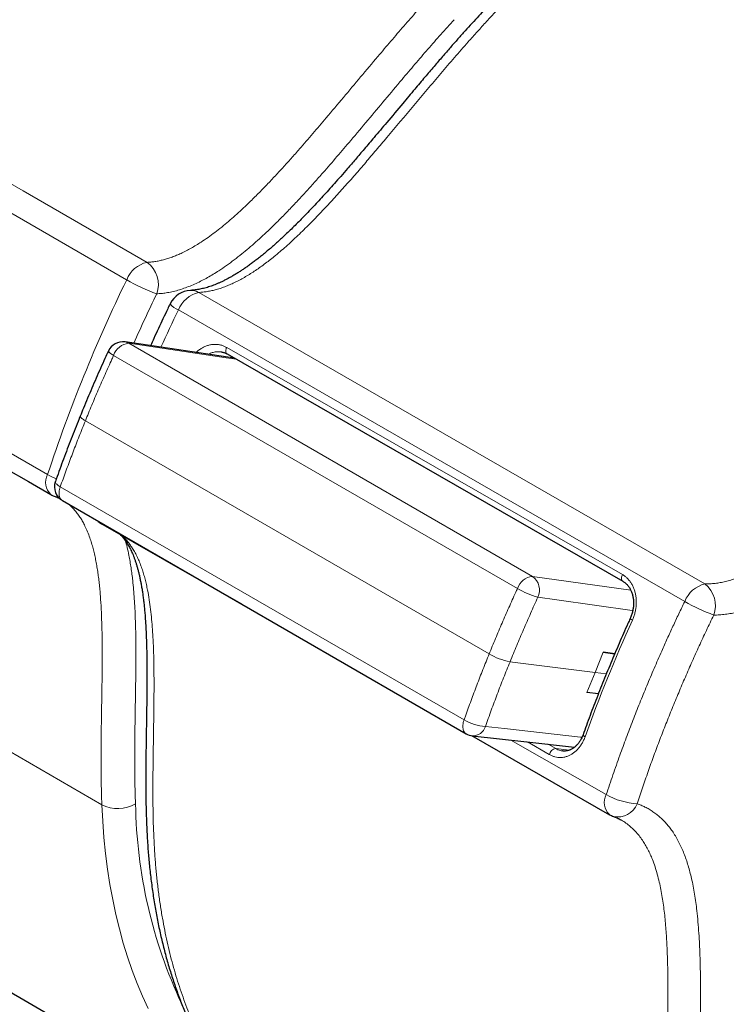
# Model space of a CAD drawing. Header units: millimetres. Extents: x 8 to 717, y 12 to 440.
# Tile 130 of 159: x 661 to 683, y 123 to 154. Entities that reach past the tile are written whole.
import ezdxf

# ---------------------------------------------------------------- set-up
doc = ezdxf.new("R2010")
doc.units = ezdxf.units.MM

msp = doc.modelspace()

# ---------------------------------------------------------------- linework, layer by layer
at = {"color": 7, "linetype": 'Continuous', "lineweight": 30}
for p, q in [((619.523, 147.449), (668.66, 119.083)), ((667.678, 143.693), (664.231, 144.206)), ((667.442, 143.828), (679.909, 136.671)), ((662.254, 139.208), (674.976, 131.864)), ((679.656, 134.382), (679.293, 134.433)), ((679.293, 134.433), (679.655, 134.381)), ((679.141, 133.12), (678.777, 133.162)), ((675.14, 131.806), (679.493, 129.315))]:
    msp.add_line(p, q, dxfattribs=at)
at = {"color": 252, "linetype": 'Continuous', "lineweight": 0}
for p, q in [((664.344, 144.165), (677.066, 136.821)), ((667.431, 144.035), (679.897, 136.879)), ((676.592, 136.44), (663.87, 143.784)), ((662.978, 141.722), (675.7, 134.378)), ((662.189, 139.646), (674.911, 132.302)), ((677.066, 136.821), (680.16, 136.389)), ((679.035, 133.798), (679.293, 134.433)), ((676.356, 134.134), (679.035, 133.798)), ((678.777, 133.162), (679.035, 133.798)), ((679.393, 133.751), (679.035, 133.798)), ((663.498, 129.629), (657.557, 133.059)), ((676.388, 131.664), (679.39, 129.946)), ((677.596, 131.21), (676.906, 131.606)), ((677.556, 131.533), (677.796, 131.396)), ((678.22, 131.345), (677.796, 131.396))]:
    msp.add_line(p, q, dxfattribs=at)
at = {"color": 252, "linetype": 'Continuous', "lineweight": 0, "flags": 128}
for points in [[(618.403, 173.568), (618.977, 173.237), (632.194, 165.607), (645.411, 157.977), (661.019, 148.966), (664.921, 146.714)], [(617.761, 173.019), (619.383, 172.083), (625.125, 168.768), (656.449, 150.685), (664.28, 146.164)], [(615.269, 166.884), (616.977, 165.899), (622.633, 162.633), (653.957, 144.55), (661.788, 140.03)], [(682.498, 136.582), (675.69, 140.503), (670.834, 143.299), (666.549, 145.767)], [(681.861, 136.03), (673.951, 140.586), (670.38, 142.642), (665.912, 145.215)], [(667.732, 143.662), (667.417, 143.708), (664.344, 144.165)], [(667.442, 143.828), (667.435, 143.833), (667.422, 143.845), (667.413, 143.861), (667.406, 143.881), (667.402, 143.903), (667.401, 143.927), (667.404, 143.953), (667.41, 143.98), (667.419, 144.008), (667.431, 144.035)], [(662.816, 141.871), (662.815, 141.866), (662.816, 141.855), (662.822, 141.843), (662.832, 141.829), (662.847, 141.814), (662.865, 141.798), (662.888, 141.78), (662.915, 141.761), (662.945, 141.742), (662.978, 141.722)], [(662.189, 139.646), (662.156, 139.666), (662.126, 139.686), (662.1, 139.706), (662.078, 139.724), (662.059, 139.742), (662.046, 139.759), (662.036, 139.775), (662.031, 139.79), (662.031, 139.803), (662.033, 139.808)], [(662.254, 139.208), (662.245, 139.214), (662.223, 139.231), (662.204, 139.252), (662.188, 139.276), (662.174, 139.303), (662.164, 139.333), (662.156, 139.366), (662.152, 139.401), (662.15, 139.439), (662.152, 139.478), (662.157, 139.519), (662.165, 139.561), (662.176, 139.603), (662.189, 139.646)], [(679.897, 136.879), (679.886, 136.851), (679.877, 136.824), (679.871, 136.796), (679.868, 136.77), (679.869, 136.746), (679.873, 136.724), (679.879, 136.705), (679.889, 136.689), (679.902, 136.676), (679.909, 136.671)], [(680.225, 135.744), (680.202, 135.747), (677.828, 136.079), (677.235, 136.162)], [(680.213, 135.442), (680.192, 135.454), (680.174, 135.466), (680.16, 135.476), (680.151, 135.485), (680.145, 135.492), (680.144, 135.497), (680.145, 135.497)], [(674.911, 132.302), (674.897, 132.259), (674.886, 132.217), (674.879, 132.175), (674.874, 132.134), (674.872, 132.095), (674.873, 132.057), (674.878, 132.022), (674.886, 131.989), (674.896, 131.959), (674.91, 131.931), (674.926, 131.907), (674.945, 131.887), (674.966, 131.87), (674.976, 131.864)], [(675.582, 132.093), (676.182, 132.026), (678.581, 131.758), (678.624, 131.753)], [(678.722, 131.769), (678.701, 131.782), (678.684, 131.795), (678.671, 131.806), (678.662, 131.817), (678.658, 131.827), (678.658, 131.834)], [(663.498, 129.629), (663.525, 129.109), (663.564, 128.598), (663.615, 128.094), (663.678, 127.6), (663.754, 127.114), (663.841, 126.638), (663.94, 126.172), (664.051, 125.715), (664.174, 125.269), (664.309, 124.834), (664.455, 124.41), (664.612, 123.996), (664.781, 123.595), (664.962, 123.205)]]:
    msp.add_lwpolyline(points, dxfattribs=at)
at = {"color": 7, "linetype": 'Continuous', "lineweight": 30, "flags": 128}
for points in [[(663.524, 138.453), (666.402, 136.806), (667.893, 135.953)], [(675.17, 131.8), (676.883, 131.609), (678.39, 131.44)]]:
    msp.add_lwpolyline(points, dxfattribs=at)
at = {"color": 252, "linetype": 'Continuous', "lineweight": 0}
for centre, radius, start, end in [((665.116, 145.839), 0.897, 102.5528, 158.7115), ((664.421, 146.015), 0.859, 340.1639, 54.4012), ((708.739, 124.531), 49.442, 154.0523, 161.7312), ((667.231, 151.274), 5.901, 239.9967, 250.1677), ((666.309, 145.364), 0.468, 59.2336, 92.0998), ((710.102, 123.943), 49.88, 154.1096, 156.0835), ((666.753, 144.888), 0.902, 103.0605, 158.7209), ((666.104, 145.744), 0.562, 216.327, 250.0257), ((663.976, 144.087), 0.32, 211.4189, 250.7553), ((664.4, 143.61), 0.558, 95.7623, 161.8156), ((664.183, 143.89), 0.319, 59.6573, 81.4606), ((662.251, 139.782), 0.525, 151.83, 227.0842), ((662.811, 141.835), 2.075, 240.4835, 248.9275), ((662.188, 139.807), 0.497, 251.6281, 262.7553), ((663.652, 138.674), 0.256, 218.8651, 239.9816), ((677.122, 136.266), 0.558, 95.7623, 161.8156), ((676.755, 136.391), 0.531, 334.5495, 54.1629), ((682.703, 135.703), 0.903, 103.077, 158.7471), ((681.953, 135.899), 0.875, 340.225, 51.4083), ((678.113, 139.074), 3.041, 239.9898, 253.2144), ((684.862, 141.252), 6.022, 240.1191, 249.7375), ((676.748, 136.196), 2.099, 240.0449, 259.2831), ((675.717, 133.708), 1.621, 240.1641, 265.2051), ((675.183, 132.217), 0.417, 268.1619, 342.6511), ((677.828, 131.162), 0.236, 97.7213, 168.2873), ((664.004, 130.618), 1.111, 242.9377, 299.9784), ((680.02, 129.905), 15.463, 180.9221, 205.0737), ((679.851, 129.698), 0.524, 151.6669, 226.8695), ((680.504, 131.932), 2.277, 240.6982, 266.4192), ((679.757, 129.891), 0.648, 257.4738, 339.0417)]:
    msp.add_arc(centre, radius, start, end, dxfattribs=at)
at = {"color": 7, "linetype": 'Continuous', "lineweight": 30}
for centre, radius, start, end in [((666.326, 145.083), 0.75, 92.5761, 154.1003), ((664.157, 143.711), 0.5, 81.542, 155.3341), ((662.504, 139.641), 0.5, 160.5107, 240.0027), ((662.269, 140.047), 0.75, 240.0027, 251.6057), ((663.897, 139.104), 0.75, 227.1052, 240.2218), ((675.226, 132.297), 0.5, 240.0027, 263.6196), ((679.865, 129.966), 0.75, 240.2218, 250.6053)]:
    msp.add_arc(centre, radius, start, end, dxfattribs=at)
at = {"color": 252, "linetype": 'Continuous', "lineweight": 0}
for centre, major_axis, ratio, start_param, end_param in [((682.719, 139.798), (15.067, 26.102), 0.577227, 1.694227, 1.737695), ((697.453, 131.341), (15.016, 26.131), 0.571816, 1.738627, 1.872698)]:
    msp.add_ellipse(centre, major_axis=major_axis, ratio=ratio, start_param=start_param, end_param=end_param, dxfattribs=at)
at = {"color": 7, "linetype": 'Continuous', "lineweight": 30}
for points, knots in [([(615.376, 166.251), (615.438, 166.216), (615.597, 166.124), (615.876, 165.963), (616.227, 165.76), (631.574, 156.898), (646.801, 148.109), (661.894, 139.397)], [0, 0, 0, 0, 0.004009, 0.010321, 0.017982, 0.026655, 1, 1, 1, 1]), ([(695.066, 161.544), (695.051, 161.552), (694.981, 161.59), (694.856, 161.655), (694.689, 161.738), (694.52, 161.817), (694.349, 161.893), (694.176, 161.965), (694.001, 162.034), (693.825, 162.1), (693.646, 162.162), (693.466, 162.22), (693.284, 162.275), (693.1, 162.327), (692.915, 162.374), (692.729, 162.418), (692.54, 162.459), (692.35, 162.496), (692.159, 162.529), (691.966, 162.559), (691.771, 162.585), (691.575, 162.608), (691.377, 162.626), (691.178, 162.642), (690.977, 162.653), (690.775, 162.661), (690.572, 162.665), (690.369, 162.666), (690.164, 162.663), (689.957, 162.656), (689.75, 162.645), (689.541, 162.631), (689.332, 162.614), (689.121, 162.592), (688.909, 162.567), (688.696, 162.538), (688.482, 162.506), (688.267, 162.469), (688.052, 162.43), (687.835, 162.386), (687.618, 162.339), (687.4, 162.288), (687.181, 162.234), (686.961, 162.176), (686.74, 162.114), (686.52, 162.049), (686.3, 161.98), (686.079, 161.908), (685.856, 161.832), (685.632, 161.752), (685.408, 161.669), (685.184, 161.582), (684.959, 161.492), (684.734, 161.398), (684.51, 161.301), (684.286, 161.201), (684.062, 161.098), (683.838, 160.992), (683.614, 160.882), (683.389, 160.768), (683.164, 160.651), (682.939, 160.53), (682.714, 160.407), (682.489, 160.28), (682.265, 160.15), (682.04, 160.017), (681.815, 159.88), (681.591, 159.74), (681.366, 159.597), (681.142, 159.45), (680.918, 159.301), (680.694, 159.148), (680.471, 158.993), (680.248, 158.834), (680.025, 158.672), (679.804, 158.508), (679.582, 158.34), (679.361, 158.17), (679.141, 157.996), (678.921, 157.82), (678.703, 157.642), (678.486, 157.461), (678.269, 157.277), (678.052, 157.089), (677.837, 156.9), (677.622, 156.708), (677.408, 156.513), (677.195, 156.316), (676.983, 156.116), (676.772, 155.913), (676.562, 155.708), (676.353, 155.5), (676.153, 155.299), (675.961, 155.102), (675.772, 154.905), (675.574, 154.696), (675.369, 154.475), (675.157, 154.244), (674.939, 154.002), (674.712, 153.748), (674.474, 153.478), (674.224, 153.19), (673.956, 152.878), (673.664, 152.536), (673.335, 152.146), (672.934, 151.669), (672.507, 151.161), (672.104, 150.682), (671.775, 150.294), (671.498, 149.968), (671.25, 149.681), (671.03, 149.429), (670.83, 149.202), (670.643, 148.992), (670.466, 148.797), (670.292, 148.608), (670.12, 148.424), (669.949, 148.245), (669.784, 148.076), (669.625, 147.916), (669.47, 147.764), (669.326, 147.625), (669.192, 147.499), (669.065, 147.382), (668.937, 147.267), (668.808, 147.154), (668.681, 147.046), (668.558, 146.944), (668.438, 146.849), (668.322, 146.759), (668.209, 146.674), (668.1, 146.595), (667.997, 146.524), (667.899, 146.458), (667.802, 146.396), (667.703, 146.335), (667.604, 146.276), (667.507, 146.222), (667.412, 146.172), (667.32, 146.125), (667.23, 146.083), (667.142, 146.044), (667.058, 146.009), (666.977, 145.978), (666.898, 145.951), (666.82, 145.926), (666.742, 145.904), (666.665, 145.885), (666.59, 145.868), (666.515, 145.855), (666.442, 145.844), (666.369, 145.837), (666.319, 145.833), (666.294, 145.832), (666.292, 145.832)], [0, 0, 0, 0, 0.001911, 0.008907, 0.015903, 0.022901, 0.029901, 0.036904, 0.043912, 0.050924, 0.05797, 0.065009, 0.072046, 0.079083, 0.086122, 0.093163, 0.100211, 0.107266, 0.11433, 0.121406, 0.128495, 0.135603, 0.142669, 0.149791, 0.156927, 0.164064, 0.171183, 0.178271, 0.185391, 0.192525, 0.199662, 0.206805, 0.213955, 0.221114, 0.228292, 0.235462, 0.242634, 0.249809, 0.256987, 0.264171, 0.271361, 0.27856, 0.285768, 0.292988, 0.30022, 0.307468, 0.314577, 0.321792, 0.329028, 0.336279, 0.343539, 0.350803, 0.358062, 0.36531, 0.372543, 0.379753, 0.386935, 0.394082, 0.401322, 0.408552, 0.415777, 0.422998, 0.430216, 0.437434, 0.444653, 0.451874, 0.459098, 0.466328, 0.473564, 0.480808, 0.488045, 0.495281, 0.502517, 0.509755, 0.516996, 0.524244, 0.531442, 0.538687, 0.545933, 0.553162, 0.560358, 0.567509, 0.574751, 0.581966, 0.589174, 0.596377, 0.603576, 0.610774, 0.617971, 0.625169, 0.63237, 0.639575, 0.646786, 0.653042, 0.659598, 0.666623, 0.673861, 0.681348, 0.689125, 0.697243, 0.70577, 0.714801, 0.724474, 0.73501, 0.746798, 0.760669, 0.779209, 0.793828, 0.805103, 0.815391, 0.824258, 0.832107, 0.839291, 0.845973, 0.852262, 0.858231, 0.864539, 0.870543, 0.876288, 0.881814, 0.887153, 0.892331, 0.896719, 0.900918, 0.905335, 0.909759, 0.914041, 0.918187, 0.922205, 0.9261, 0.92988, 0.93355, 0.937116, 0.940223, 0.943484, 0.946902, 0.950273, 0.953595, 0.956863, 0.960074, 0.963228, 0.966323, 0.969358, 0.972334, 0.975251, 0.978125, 0.98119, 0.98421, 0.987246, 0.990304, 0.993395, 0.996529, 0.999747, 1, 1, 1, 1]), ([(665.651, 145.411), (665.625, 145.356), (665.549, 145.199), (665.424, 144.939), (665.279, 144.629), (665.148, 144.345), (665.066, 144.164), (665.032, 144.086)], [0, 0, 0, 0, 0.123488, 0.357552, 0.591621, 0.825697, 1, 1, 1, 1]), ([(663.703, 143.92), (663.667, 143.842), (663.584, 143.66), (663.456, 143.374), (663.318, 143.062), (663.182, 142.749), (663.049, 142.435), (662.927, 142.142), (662.85, 141.954), (662.817, 141.871)], [0, 0, 0, 0, 0.114546, 0.267288, 0.420062, 0.572862, 0.725679, 0.878508, 1, 1, 1, 1]), ([(667.255, 143.892), (667.257, 143.892), (667.275, 143.89), (667.308, 143.883), (667.351, 143.87), (667.393, 143.854), (667.423, 143.839), (667.439, 143.83), (667.442, 143.828)], [0, 0, 0, 0, 0.043533, 0.270193, 0.497096, 0.724475, 0.951794, 1, 1, 1, 1]), ([(662.817, 141.871), (662.804, 141.841), (662.749, 141.705), (662.653, 141.465), (662.53, 141.15), (662.409, 140.835), (662.29, 140.519), (662.174, 140.204), (662.088, 139.967), (662.042, 139.835), (662.033, 139.808)], [0, 0, 0, 0, 0.044374, 0.197177, 0.350001, 0.50284, 0.655686, 0.808531, 0.961367, 1, 1, 1, 1]), ([(662.032, 139.335), (662.044, 139.331), (662.076, 139.32), (662.116, 139.304), (662.142, 139.292), (662.15, 139.288)], [0, 0, 0, 0, 0.299316, 0.784768, 1, 1, 1, 1]), ([(664.078, 138.136), (664.086, 138.127), (664.11, 138.105), (664.148, 138.063), (664.191, 138.012), (664.232, 137.957), (664.272, 137.9), (664.311, 137.839), (664.347, 137.778), (664.381, 137.715), (664.413, 137.65), (664.447, 137.578), (664.481, 137.499), (664.514, 137.416), (664.545, 137.329), (664.576, 137.237), (664.605, 137.141), (664.633, 137.04), (664.66, 136.934), (664.686, 136.822), (664.711, 136.705), (664.735, 136.581), (664.758, 136.45), (664.78, 136.311), (664.8, 136.167), (664.818, 136.015), (664.835, 135.857), (664.851, 135.691), (664.865, 135.516), (664.877, 135.331), (664.888, 135.135), (664.898, 134.926), (664.905, 134.706), (664.911, 134.472), (664.915, 134.222), (664.918, 133.95), (664.918, 133.653), (664.917, 133.327), (664.913, 132.965), (664.908, 132.552), (664.899, 132.047), (664.891, 131.522), (664.885, 131.015), (664.882, 130.595), (664.882, 130.218), (664.885, 129.88), (664.89, 129.567), (664.898, 129.275), (664.908, 128.989), (664.921, 128.709), (664.937, 128.433), (664.955, 128.179), (664.975, 127.939), (664.997, 127.705), (665.023, 127.465), (665.052, 127.223), (665.084, 126.984), (665.119, 126.746), (665.156, 126.51), (665.197, 126.276), (665.24, 126.045), (665.286, 125.815), (665.335, 125.588), (665.387, 125.362), (665.442, 125.138), (665.499, 124.917), (665.56, 124.698), (665.623, 124.481), (665.689, 124.267), (665.758, 124.056), (665.829, 123.847), (665.903, 123.641), (665.98, 123.437), (666.06, 123.236), (666.143, 123.037), (666.228, 122.841), (666.316, 122.647), (666.407, 122.456), (666.5, 122.269), (666.595, 122.084), (666.694, 121.902), (666.795, 121.723), (666.898, 121.547), (667.004, 121.375), (667.112, 121.206), (667.223, 121.039), (667.337, 120.875), (667.453, 120.714), (667.571, 120.556), (667.692, 120.401), (667.816, 120.249), (667.941, 120.1), (668.07, 119.955), (668.2, 119.813), (668.332, 119.674), (668.467, 119.538), (668.604, 119.406), (668.743, 119.277), (668.885, 119.151), (669.029, 119.029), (669.175, 118.909), (669.323, 118.793), (669.473, 118.681), (669.625, 118.572), (669.779, 118.466), (669.928, 118.368), (670.028, 118.306), (670.074, 118.278)], [0, 0, 0, 0, 0.0028494, 0.0078538, 0.0127772, 0.0176422, 0.022469, 0.0272757, 0.0320777, 0.0361649, 0.0404119, 0.0452917, 0.0501989, 0.055152, 0.0601675, 0.0652615, 0.07045, 0.0757488, 0.0811745, 0.0867446, 0.0924754, 0.0983032, 0.1045278, 0.1109093, 0.1174695, 0.1242284, 0.1312095, 0.1384401, 0.1459532, 0.1537933, 0.1620542, 0.1707653, 0.1798739, 0.1894593, 0.1996259, 0.21052, 0.2224992, 0.2355889, 0.2498886, 0.2659518, 0.2849122, 0.3100499, 0.3284769, 0.3454008, 0.3601512, 0.373593, 0.3860753, 0.3978218, 0.4089822, 0.4208364, 0.4321392, 0.4429725, 0.4522744, 0.4620511, 0.4723494, 0.482639, 0.4929222, 0.5032009, 0.5134772, 0.5237529, 0.5340298, 0.5443093, 0.5545934, 0.564884, 0.5751836, 0.5855135, 0.5958222, 0.6061168, 0.6163994, 0.6266721, 0.636937, 0.647196, 0.6574512, 0.6677048, 0.6779587, 0.6882145, 0.6984776, 0.7087572, 0.718934, 0.7291435, 0.7393659, 0.7495774, 0.7597544, 0.769832, 0.7799847, 0.7901255, 0.8002568, 0.810381, 0.8205004, 0.8306139, 0.8407451, 0.8508537, 0.8609426, 0.8710142, 0.8810713, 0.8911167, 0.9011534, 0.911184, 0.9212118, 0.9312395, 0.9412701, 0.9513204, 0.9612615, 0.9712383, 0.9812431, 0.991268, 1, 1, 1, 1]), ([(679.909, 136.671), (679.918, 136.665), (679.941, 136.652), (679.976, 136.627), (680.011, 136.597), (680.045, 136.563), (680.075, 136.527), (680.104, 136.488), (680.131, 136.446), (680.155, 136.402), (680.177, 136.355), (680.196, 136.305), (680.212, 136.255), (680.225, 136.202), (680.236, 136.149), (680.243, 136.094), (680.248, 136.039), (680.249, 135.981), (680.248, 135.923), (680.244, 135.865), (680.236, 135.807), (680.226, 135.749), (680.213, 135.691), (680.197, 135.635), (680.178, 135.579), (680.161, 135.533), (680.149, 135.507), (680.144, 135.497)], [0, 0, 0, 0, 0.032433, 0.075877, 0.118913, 0.161398, 0.203248, 0.244405, 0.285796, 0.327334, 0.368896, 0.410295, 0.451369, 0.49197, 0.53232, 0.57186, 0.612415, 0.653124, 0.693944, 0.734823, 0.775698, 0.816516, 0.857243, 0.897785, 0.938327, 0.978856, 1, 1, 1, 1]), ([(680.145, 135.497), (680.12, 135.443), (680.048, 135.284), (679.932, 135.022), (679.796, 134.71), (679.662, 134.397), (679.53, 134.084), (679.401, 133.771), (679.274, 133.457), (679.15, 133.143), (679.028, 132.829), (678.908, 132.515), (678.793, 132.206), (678.71, 131.979), (678.666, 131.857), (678.658, 131.834)], [0, 0, 0, 0, 0.045051, 0.130599, 0.216147, 0.301696, 0.387245, 0.472796, 0.558347, 0.643899, 0.729453, 0.815007, 0.900562, 0.981616, 1, 1, 1, 1]), ([(678.658, 131.835), (678.655, 131.826), (678.645, 131.8), (678.627, 131.758), (678.604, 131.709), (678.578, 131.662), (678.551, 131.618), (678.522, 131.577), (678.491, 131.538), (678.457, 131.501), (678.423, 131.468), (678.387, 131.437), (678.35, 131.41), (678.313, 131.387), (678.276, 131.367), (678.237, 131.35), (678.197, 131.337), (678.156, 131.327), (678.115, 131.321), (678.073, 131.319), (678.039, 131.319), (678.019, 131.322), (678.014, 131.323)], [0, 0, 0, 0, 0.024319, 0.075837, 0.127224, 0.178423, 0.229295, 0.279334, 0.331092, 0.383294, 0.435758, 0.488296, 0.540709, 0.592859, 0.644746, 0.697309, 0.751853, 0.8073, 0.863561, 0.920451, 0.977702, 1, 1, 1, 1]), ([(679.616, 129.259), (679.633, 129.253), (679.673, 129.238), (679.734, 129.212), (679.796, 129.183), (679.835, 129.161), (679.853, 129.151)], [0, 0, 0, 0, 0.200539, 0.477905, 0.759258, 1, 1, 1, 1])]:
    msp.add_open_spline(points, degree=3, knots=knots, dxfattribs=at)
at = {"color": 252, "linetype": 'Continuous', "lineweight": 0}
for points, knots in [([(666.549, 145.767), (666.594, 145.769), (666.684, 145.775), (666.823, 145.794), (666.965, 145.821), (667.11, 145.858), (667.259, 145.904), (667.41, 145.959), (667.563, 146.022), (667.717, 146.094), (667.872, 146.175), (668.028, 146.263), (668.184, 146.358), (668.341, 146.46), (668.498, 146.57), (668.656, 146.685), (668.813, 146.806), (668.981, 146.941), (669.159, 147.092), (669.348, 147.257), (669.536, 147.429), (669.723, 147.605), (669.908, 147.785), (670.092, 147.969), (670.273, 148.155), (670.508, 148.401), (670.797, 148.712), (671.137, 149.089), (671.475, 149.472), (671.81, 149.86), (672.144, 150.252), (672.65, 150.85), (673.184, 151.489), (673.751, 152.163), (674.177, 152.665), (674.606, 153.164), (674.99, 153.603), (675.328, 153.983), (675.621, 154.305), (675.915, 154.622), (676.212, 154.934), (676.511, 155.242), (676.812, 155.544), (677.115, 155.841), (677.421, 156.134), (677.732, 156.424), (678.049, 156.712), (678.371, 156.998), (678.695, 157.278), (679.021, 157.552), (679.349, 157.82), (679.688, 158.089), (680.038, 158.36), (680.4, 158.63), (680.764, 158.892), (681.128, 159.146), (681.492, 159.392), (681.858, 159.629), (682.223, 159.858), (682.589, 160.079), (682.955, 160.29), (683.321, 160.493), (683.687, 160.687), (684.061, 160.876), (684.443, 161.06), (684.833, 161.238), (685.223, 161.405), (685.602, 161.558), (685.971, 161.697), (686.33, 161.824), (686.688, 161.941), (687.045, 162.049), (687.399, 162.148), (687.751, 162.236), (688.101, 162.315), (688.449, 162.385), (688.794, 162.445), (689.137, 162.495), (689.477, 162.535), (689.823, 162.566), (690.173, 162.588), (690.527, 162.598), (690.878, 162.598), (691.217, 162.586), (691.545, 162.564), (691.861, 162.533), (692.173, 162.493), (692.481, 162.442), (692.784, 162.382), (693.084, 162.312), (693.379, 162.232), (693.67, 162.143), (693.956, 162.044), (694.237, 161.936), (694.513, 161.818), (694.791, 161.688), (695.053, 161.553), (695.223, 161.456), (695.3, 161.412)], [0, 0, 0, 0, 0.004765, 0.00953, 0.014334, 0.019138, 0.024065, 0.028992, 0.033959, 0.038926, 0.043921, 0.048916, 0.053942, 0.058968, 0.064075, 0.069182, 0.074309, 0.079437, 0.085704, 0.091971, 0.098258, 0.104545, 0.110862, 0.117181, 0.123402, 0.129624, 0.141673, 0.153724, 0.165775, 0.177854, 0.189935, 0.202015, 0.232943, 0.248408, 0.263872, 0.279338, 0.294804, 0.305127, 0.315451, 0.325774, 0.336089, 0.346404, 0.356718, 0.367063, 0.377409, 0.387754, 0.398484, 0.409215, 0.419944, 0.430709, 0.441474, 0.452238, 0.463998, 0.475758, 0.487538, 0.499318, 0.511078, 0.522838, 0.534618, 0.546398, 0.558158, 0.569918, 0.581698, 0.593478, 0.606085, 0.618693, 0.631325, 0.643958, 0.655718, 0.667478, 0.679258, 0.691038, 0.702798, 0.714558, 0.726338, 0.738118, 0.749878, 0.761638, 0.773418, 0.785198, 0.797806, 0.810415, 0.823048, 0.835681, 0.84744, 0.8592, 0.87098, 0.88276, 0.894519, 0.906279, 0.918059, 0.929839, 0.941598, 0.953358, 0.965138, 0.976918, 0.989526, 1, 1, 1, 1]), ([(664.921, 146.714), (664.962, 146.716), (665.045, 146.721), (665.172, 146.738), (665.303, 146.762), (665.437, 146.794), (665.574, 146.833), (665.712, 146.88), (665.852, 146.935), (665.999, 146.999), (666.152, 147.074), (666.31, 147.16), (666.47, 147.253), (666.648, 147.365), (666.845, 147.499), (667.06, 147.657), (667.274, 147.826), (667.487, 148.002), (667.699, 148.187), (667.909, 148.379), (668.14, 148.598), (668.392, 148.846), (668.664, 149.123), (668.932, 149.407), (669.199, 149.696), (669.463, 149.989), (669.779, 150.347), (670.147, 150.771), (670.608, 151.312), (671.108, 151.907), (671.65, 152.553), (672.147, 153.145), (672.601, 153.68), (673.012, 154.158), (673.425, 154.631), (673.704, 154.94), (673.843, 155.095)], [0, 0, 0, 0, 0.014042, 0.028107, 0.042574, 0.057048, 0.071516, 0.086219, 0.100929, 0.115632, 0.132103, 0.148587, 0.165075, 0.181548, 0.204033, 0.22653, 0.249019, 0.27167, 0.294333, 0.317001, 0.339658, 0.369816, 0.399982, 0.430144, 0.460282, 0.490423, 0.520563, 0.569365, 0.618169, 0.681796, 0.745424, 0.809052, 0.856789, 0.904531, 0.952268, 1, 1, 1, 1]), ([(665.229, 145.723), (665.277, 145.726), (665.373, 145.732), (665.531, 145.753), (665.704, 145.785), (665.893, 145.833), (666.084, 145.894), (666.277, 145.966), (666.465, 146.048), (666.649, 146.137), (666.827, 146.233), (667.006, 146.337), (667.205, 146.463), (667.426, 146.613), (667.668, 146.79), (667.902, 146.974), (668.13, 147.163), (668.351, 147.355), (668.57, 147.554), (668.812, 147.782), (669.074, 148.039), (669.358, 148.328), (669.639, 148.623), (669.917, 148.924), (670.192, 149.229), (670.522, 149.602), (670.905, 150.043), (671.376, 150.596), (671.88, 151.194), (672.417, 151.836), (672.91, 152.423), (673.361, 152.954), (673.768, 153.428), (674.178, 153.897), (674.455, 154.205), (674.593, 154.358)], [0, 0, 0, 0, 0.01556, 0.031121, 0.050453, 0.069822, 0.089205, 0.108577, 0.127912, 0.145556, 0.163216, 0.180877, 0.198525, 0.222609, 0.246707, 0.270795, 0.293346, 0.315908, 0.338474, 0.361029, 0.391059, 0.421095, 0.451128, 0.481138, 0.511151, 0.541162, 0.589706, 0.638251, 0.698532, 0.758813, 0.819095, 0.864321, 0.909552, 0.954779, 1, 1, 1, 1]), ([(711.272, 151.962), (711.244, 151.979), (711.131, 152.046), (710.927, 152.155), (710.662, 152.287), (710.391, 152.41), (710.115, 152.523), (709.834, 152.627), (709.549, 152.721), (709.259, 152.806), (709.06, 152.857), (708.861, 152.905), (708.66, 152.949), (708.359, 153.004), (708.054, 153.051), (707.737, 153.088), (707.408, 153.116), (707.066, 153.134), (706.72, 153.14), (706.379, 153.136), (706.041, 153.121), (705.709, 153.097), (705.373, 153.063), (705.035, 153.019), (704.694, 152.966), (704.35, 152.903), (704.004, 152.831), (703.769, 152.776), (703.534, 152.717), (703.299, 152.655), (702.949, 152.555), (702.598, 152.445), (702.235, 152.323), (701.862, 152.188), (701.478, 152.038), (701.092, 151.878), (700.714, 151.711), (700.344, 151.538), (699.982, 151.36), (699.62, 151.174), (699.256, 150.978), (698.892, 150.773), (698.526, 150.558), (698.161, 150.335), (697.797, 150.104), (697.436, 149.866), (697.077, 149.621), (696.719, 149.367), (696.352, 149.099), (695.977, 148.815), (695.593, 148.515), (695.212, 148.207), (694.856, 147.909), (694.524, 147.624), (694.18, 147.319), (693.799, 146.973), (693.384, 146.583), (692.972, 146.182), (692.567, 145.775), (692.169, 145.361), (691.778, 144.942), (691.39, 144.515), (690.959, 144.029), (690.484, 143.483), (689.965, 142.876), (689.448, 142.267), (688.931, 141.656), (688.403, 141.038), (687.942, 140.508), (687.548, 140.065), (687.232, 139.717), (686.913, 139.375), (686.59, 139.04), (686.302, 138.753), (686.054, 138.514), (685.846, 138.321), (685.636, 138.133), (685.425, 137.952), (685.21, 137.776), (684.991, 137.607), (684.769, 137.445), (684.545, 137.293), (684.34, 137.166), (684.154, 137.06), (683.989, 136.973), (683.823, 136.894), (683.656, 136.822), (683.487, 136.759), (683.317, 136.704), (683.149, 136.659), (682.982, 136.624), (682.818, 136.599), (682.656, 136.585), (682.551, 136.583), (682.498, 136.582)], [0, 0, 0, 0, 0.0039254, 0.0156827, 0.0274424, 0.0392022, 0.0509595, 0.0627166, 0.0744763, 0.086236, 0.0979931, 0.0983202, 0.1099957, 0.1216736, 0.1333516, 0.1450271, 0.1576335, 0.1702429, 0.1828524, 0.1954588, 0.2072178, 0.2189793, 0.2307408, 0.2424997, 0.2542587, 0.2660202, 0.2777817, 0.2895407, 0.2898679, 0.3015451, 0.3132247, 0.3249044, 0.3365816, 0.3491899, 0.3618014, 0.3744129, 0.3870212, 0.3987803, 0.410542, 0.4223036, 0.4340628, 0.4459035, 0.4577469, 0.4695902, 0.4814309, 0.4931085, 0.5047886, 0.5164686, 0.5281462, 0.5407543, 0.5533655, 0.5659767, 0.5785848, 0.5888536, 0.5991224, 0.6132202, 0.6273224, 0.6414246, 0.6555224, 0.6693073, 0.6830957, 0.6968855, 0.7106724, 0.7295323, 0.7483931, 0.7672562, 0.7861202, 0.8049827, 0.8247604, 0.8359165, 0.8470767, 0.8582358, 0.8693911, 0.8805431, 0.8875616, 0.8944554, 0.9013518, 0.9082472, 0.9151397, 0.9221532, 0.9291725, 0.9361898, 0.9432004, 0.9482795, 0.9533625, 0.9584447, 0.9635227, 0.9687557, 0.9739946, 0.9792329, 0.9844652, 0.9896424, 0.9948226, 1, 1, 1, 1]), ([(680.362, 129.66), (680.404, 129.644), (680.488, 129.613), (680.614, 129.555), (680.739, 129.488), (680.862, 129.41), (680.98, 129.324), (681.094, 129.228), (681.203, 129.124), (681.306, 129.01), (681.404, 128.889), (681.499, 128.755), (681.592, 128.606), (681.682, 128.442), (681.764, 128.271), (681.839, 128.092), (681.908, 127.905), (681.97, 127.711), (682.026, 127.512), (682.079, 127.296), (682.128, 127.061), (682.173, 126.809), (682.212, 126.552), (682.248, 126.262), (682.281, 125.939), (682.308, 125.583), (682.332, 125.158), (682.349, 124.663), (682.358, 124.137), (682.36, 123.649), (682.358, 123.05), (682.35, 122.3), (682.343, 121.501), (682.342, 120.807), (682.348, 120.216), (682.362, 119.679), (682.383, 119.197), (682.411, 118.754), (682.451, 118.305), (682.502, 117.849), (682.563, 117.401), (682.635, 116.961), (682.713, 116.553), (682.794, 116.176), (682.877, 115.829), (682.968, 115.488), (683.067, 115.149), (683.174, 114.812), (683.29, 114.479), (683.413, 114.153), (683.545, 113.831), (683.687, 113.512), (683.844, 113.186), (684.015, 112.858), (684.202, 112.528), (684.399, 112.208), (684.604, 111.9), (684.807, 111.62), (685.006, 111.366), (685.198, 111.135), (685.396, 110.913), (685.602, 110.696), (685.818, 110.486), (686.042, 110.282), (686.272, 110.087), (686.511, 109.899), (686.759, 109.719), (687.026, 109.54), (687.311, 109.366), (687.613, 109.199), (687.922, 109.044), (688.239, 108.903), (688.544, 108.781), (688.837, 108.678), (689.117, 108.591), (689.4, 108.512), (689.692, 108.442), (689.991, 108.381), (690.298, 108.33), (690.609, 108.288), (690.928, 108.256), (691.255, 108.235), (691.602, 108.223), (691.968, 108.224), (692.351, 108.238), (692.739, 108.265), (693.131, 108.306), (693.504, 108.358), (693.859, 108.418), (694.194, 108.483), (694.531, 108.557), (694.874, 108.642), (695.223, 108.738), (695.579, 108.844), (695.936, 108.961), (696.299, 109.089), (696.668, 109.228), (697.057, 109.385), (697.462, 109.56), (697.883, 109.754), (698.305, 109.961), (698.727, 110.18), (699.126, 110.398), (699.502, 110.614), (699.855, 110.825), (700.207, 111.044), (700.564, 111.274), (700.924, 111.515), (701.287, 111.768), (701.65, 112.029), (702.015, 112.301), (702.384, 112.586), (702.771, 112.894), (703.171, 113.224), (703.583, 113.578), (703.993, 113.941), (704.4, 114.315), (704.782, 114.677), (705.138, 115.026), (705.47, 115.359), (705.798, 115.699), (706.129, 116.049), (706.46, 116.41), (706.791, 116.782), (707.12, 117.16), (707.448, 117.548), (707.777, 117.947), (708.116, 118.371), (708.462, 118.816), (708.814, 119.282), (709.16, 119.755), (709.5, 120.233), (709.815, 120.692), (710.107, 121.128), (710.377, 121.542), (710.642, 121.959), (710.924, 122.415), (711.222, 122.912), (711.534, 123.449), (711.838, 123.991), (712.133, 124.537), (712.415, 125.077), (712.684, 125.611), (712.941, 126.139), (713.189, 126.668), (713.429, 127.2), (713.649, 127.705), (713.848, 128.181), (714.029, 128.629), (714.204, 129.078), (714.386, 129.566), (714.575, 130.092), (714.767, 130.656), (714.949, 131.22), (715.121, 131.784), (715.278, 132.334), (715.423, 132.871), (715.555, 133.395), (715.678, 133.918), (715.792, 134.438), (715.896, 134.956), (715.992, 135.476), (716.079, 135.999), (716.157, 136.523), (716.224, 137.044), (716.281, 137.56), (716.324, 138.044), (716.357, 138.496), (716.381, 138.916), (716.397, 139.333), (716.406, 139.751), (716.407, 140.169), (716.401, 140.587), (716.387, 141), (716.365, 141.414), (716.334, 141.826), (716.293, 142.255), (716.241, 142.692), (716.176, 143.138), (716.101, 143.576), (716.016, 144.006), (715.926, 144.403), (715.833, 144.77), (715.739, 145.108), (715.637, 145.44), (715.528, 145.769), (715.409, 146.095), (715.282, 146.418), (715.148, 146.733), (715.005, 147.044), (714.852, 147.35), (714.684, 147.664), (714.501, 147.979), (714.301, 148.295), (714.093, 148.6), (713.875, 148.894), (713.662, 149.16), (713.453, 149.401), (713.252, 149.619), (713.044, 149.828), (712.828, 150.032), (712.604, 150.229), (712.37, 150.419), (712.131, 150.6), (711.883, 150.773), (711.626, 150.939), (711.35, 151.103), (711.057, 151.26), (710.746, 151.411), (710.428, 151.548), (710.103, 151.673), (709.789, 151.778), (709.489, 151.866), (709.202, 151.939), (708.912, 152.003), (708.614, 152.059), (708.308, 152.105), (707.995, 152.141), (707.678, 152.168), (707.353, 152.184), (707.021, 152.191), (706.668, 152.186), (706.297, 152.169), (705.908, 152.137), (705.515, 152.092), (705.119, 152.033), (704.741, 151.965), (704.383, 151.89), (704.044, 151.811), (703.704, 151.722), (703.358, 151.623), (703.006, 151.513), (702.648, 151.392), (702.289, 151.261), (701.924, 151.118), (701.554, 150.964), (701.163, 150.792), (700.757, 150.601), (700.335, 150.391), (699.912, 150.168), (699.489, 149.933), (699.089, 149.7), (698.713, 149.47), (698.361, 149.247), (698.009, 149.015), (697.654, 148.773), (697.295, 148.519), (696.933, 148.254), (696.572, 147.98), (696.208, 147.695), (695.841, 147.398), (695.462, 147.081), (695.074, 146.746), (694.678, 146.392), (694.285, 146.029), (693.895, 145.657), (693.509, 145.275), (693.12, 144.88), (692.73, 144.47), (692.339, 144.045), (691.951, 143.613), (691.581, 143.193), (691.228, 142.785), (690.83, 142.321), (690.373, 141.783), (689.855, 141.172), (689.381, 140.615), (688.95, 140.114), (688.561, 139.669), (688.2, 139.266), (687.869, 138.904), (687.568, 138.583), (687.263, 138.267), (686.975, 137.98), (686.704, 137.72), (686.452, 137.486), (686.196, 137.26), (685.954, 137.055), (685.724, 136.872), (685.509, 136.708), (685.292, 136.552), (685.074, 136.406), (684.865, 136.275), (684.666, 136.161), (684.478, 136.06), (684.289, 135.969), (684.098, 135.886), (683.906, 135.812), (683.713, 135.748), (683.521, 135.695), (683.331, 135.654), (683.143, 135.625), (682.958, 135.606), (682.837, 135.604), (682.776, 135.602)], [0, 0, 0, 0, 0.001403, 0.002807, 0.004348, 0.00589, 0.007432, 0.008973, 0.01056, 0.012148, 0.013736, 0.015322, 0.017149, 0.018977, 0.020805, 0.022631, 0.024498, 0.026366, 0.028234, 0.0301, 0.032328, 0.034555, 0.036784, 0.039011, 0.041978, 0.044945, 0.047912, 0.052481, 0.05705, 0.060657, 0.064265, 0.07148, 0.078694, 0.083506, 0.088318, 0.09313, 0.096745, 0.10036, 0.104318, 0.108276, 0.112236, 0.116195, 0.120152, 0.123451, 0.126751, 0.130051, 0.13335, 0.136768, 0.140187, 0.143606, 0.147025, 0.150567, 0.154109, 0.158065, 0.162024, 0.165983, 0.169942, 0.173898, 0.177197, 0.180497, 0.183796, 0.187095, 0.190513, 0.193931, 0.19735, 0.200768, 0.204309, 0.20785, 0.211808, 0.215767, 0.219728, 0.223688, 0.227646, 0.230945, 0.234246, 0.237547, 0.240847, 0.244265, 0.247685, 0.251105, 0.254523, 0.258066, 0.261608, 0.265567, 0.269527, 0.273488, 0.277449, 0.281408, 0.284708, 0.288009, 0.291311, 0.294611, 0.298031, 0.301451, 0.304871, 0.308291, 0.311833, 0.315376, 0.319333, 0.323292, 0.327251, 0.33121, 0.335167, 0.338466, 0.341766, 0.345066, 0.348365, 0.351783, 0.355202, 0.35862, 0.362038, 0.365579, 0.36912, 0.373089, 0.37706, 0.381032, 0.385002, 0.388971, 0.39228, 0.39559, 0.3989, 0.402209, 0.405638, 0.409068, 0.412498, 0.415927, 0.419481, 0.423034, 0.426952, 0.430872, 0.434792, 0.438711, 0.442629, 0.445905, 0.449181, 0.452457, 0.455733, 0.459842, 0.463953, 0.468065, 0.472176, 0.476285, 0.480183, 0.484082, 0.487982, 0.491882, 0.49578, 0.499039, 0.502298, 0.505558, 0.508817, 0.512906, 0.516997, 0.52109, 0.525181, 0.52927, 0.533102, 0.536935, 0.540769, 0.544604, 0.548437, 0.552268, 0.556221, 0.560175, 0.56413, 0.568085, 0.572037, 0.575342, 0.578648, 0.581954, 0.585259, 0.588677, 0.592096, 0.595515, 0.598933, 0.602475, 0.606017, 0.609976, 0.613937, 0.617898, 0.621859, 0.625818, 0.629119, 0.63242, 0.635722, 0.639023, 0.642442, 0.645863, 0.649283, 0.652703, 0.656246, 0.65979, 0.663747, 0.667706, 0.671666, 0.675625, 0.679582, 0.682882, 0.686182, 0.689482, 0.692782, 0.6962, 0.699619, 0.703038, 0.706456, 0.709997, 0.713539, 0.717491, 0.721445, 0.725399, 0.729353, 0.733305, 0.73661, 0.739915, 0.743221, 0.746525, 0.749943, 0.753361, 0.75678, 0.760197, 0.763739, 0.76728, 0.771237, 0.775196, 0.779156, 0.783115, 0.787072, 0.790371, 0.793672, 0.796972, 0.800271, 0.803689, 0.807108, 0.810527, 0.813945, 0.817487, 0.821029, 0.824986, 0.828945, 0.832905, 0.836864, 0.840821, 0.844121, 0.847421, 0.850721, 0.854021, 0.857439, 0.860858, 0.864277, 0.867695, 0.871236, 0.874778, 0.878614, 0.882452, 0.886292, 0.890131, 0.893969, 0.897805, 0.901806, 0.905807, 0.909809, 0.91381, 0.917345, 0.920879, 0.926333, 0.931786, 0.93724, 0.941276, 0.945313, 0.949349, 0.952385, 0.955421, 0.958458, 0.961493, 0.96392, 0.966348, 0.968775, 0.971202, 0.973182, 0.975164, 0.977147, 0.979128, 0.981107, 0.982791, 0.984476, 0.986161, 0.987844, 0.989579, 0.991316, 0.993052, 0.994787, 0.996524, 0.998263, 1, 1, 1, 1]), ([(666.463, 143.874), (666.464, 143.875), (666.493, 143.904), (666.554, 143.952), (666.648, 144.015), (666.746, 144.064), (666.847, 144.101), (666.949, 144.124), (667.052, 144.133), (667.153, 144.129), (667.251, 144.111), (667.344, 144.08), (667.402, 144.05), (667.431, 144.035)], [0, 0, 0, 0, 0.005001, 0.105764, 0.206208, 0.306532, 0.407176, 0.507494, 0.6074, 0.707628, 0.807529, 0.903765, 1, 1, 1, 1]), ([(663.87, 143.784), (663.852, 143.745), (663.761, 143.545), (663.598, 143.183), (663.385, 142.697), (663.178, 142.21), (663.045, 141.885), (662.978, 141.722)], [0, 0, 0, 0, 0.057407, 0.29287, 0.528407, 0.764166, 1, 1, 1, 1]), ([(667.262, 143.892), (667.262, 143.892), (667.241, 143.896), (667.199, 143.899), (667.136, 143.899), (667.072, 143.893), (667.009, 143.88), (666.947, 143.861), (666.893, 143.84), (666.86, 143.823), (666.848, 143.816)], [0, 0, 0, 0, 0.003848, 0.152986, 0.30375, 0.456737, 0.604727, 0.753752, 0.906033, 1, 1, 1, 1]), ([(662.978, 141.722), (662.913, 141.559), (662.782, 141.234), (662.593, 140.745), (662.409, 140.256), (662.276, 139.889), (662.203, 139.686), (662.189, 139.646)], [0, 0, 0, 0, 0.235463, 0.471, 0.706759, 0.942593, 1, 1, 1, 1]), ([(662.44, 139.101), (662.451, 139.092), (662.497, 139.056), (662.571, 138.985), (662.661, 138.887), (662.746, 138.78), (662.826, 138.663), (662.9, 138.539), (662.975, 138.395), (663.05, 138.229), (663.118, 138.05), (663.175, 137.874), (663.223, 137.704), (663.266, 137.529), (663.304, 137.349), (663.338, 137.166), (663.368, 136.98), (663.394, 136.792), (663.416, 136.6), (663.436, 136.402), (663.459, 136.131), (663.48, 135.786), (663.497, 135.363), (663.507, 134.934), (663.51, 134.5), (663.509, 134.064), (663.505, 133.625), (663.496, 133.041), (663.484, 132.308), (663.474, 131.576), (663.473, 130.993), (663.475, 130.546), (663.483, 130.091), (663.493, 129.783), (663.498, 129.629)], [0, 0, 0, 0, 0.005981, 0.0235586, 0.0411366, 0.0591607, 0.0771853, 0.0953417, 0.1134985, 0.1372064, 0.1609655, 0.1808332, 0.2007015, 0.2206443, 0.2405875, 0.2606459, 0.2807157, 0.3004082, 0.3201082, 0.3407882, 0.3614685, 0.402868, 0.4449663, 0.4870658, 0.5292134, 0.5713616, 0.613553, 0.6557459, 0.7397165, 0.8242734, 0.8665601, 0.9088465, 0.9544178, 1, 1, 1, 1]), ([(670.318, 118.133), (670.239, 118.179), (670.073, 118.275), (669.829, 118.433), (669.584, 118.603), (669.344, 118.782), (669.11, 118.97), (668.881, 119.168), (668.657, 119.375), (668.44, 119.591), (668.229, 119.816), (668.024, 120.048), (667.826, 120.289), (667.635, 120.539), (667.445, 120.803), (667.258, 121.081), (667.075, 121.376), (666.899, 121.679), (666.735, 121.985), (666.582, 122.291), (666.439, 122.598), (666.303, 122.912), (666.175, 123.234), (666.054, 123.563), (665.939, 123.898), (665.832, 124.241), (665.733, 124.59), (665.64, 124.945), (665.555, 125.307), (665.478, 125.675), (665.406, 126.059), (665.34, 126.457), (665.282, 126.871), (665.232, 127.292), (665.191, 127.72), (665.158, 128.156), (665.135, 128.598), (665.119, 129.046), (665.11, 129.497), (665.106, 129.952), (665.107, 130.408), (665.111, 130.867), (665.119, 131.484), (665.129, 132.103), (665.138, 132.723), (665.142, 133.171), (665.142, 133.601), (665.139, 134.014), (665.129, 134.423), (665.114, 134.801), (665.094, 135.15), (665.068, 135.469), (665.035, 135.782), (664.993, 136.088), (664.947, 136.348), (664.902, 136.563), (664.86, 136.736), (664.814, 136.905), (664.761, 137.07), (664.702, 137.23), (664.637, 137.385), (664.565, 137.533), (664.491, 137.664), (664.417, 137.778), (664.344, 137.878), (664.266, 137.971), (664.194, 138.048), (664.145, 138.091), (664.127, 138.108)], [0, 0, 0, 0, 0.015398, 0.03198, 0.048566, 0.065152, 0.081735, 0.098432, 0.115133, 0.131833, 0.14853, 0.165157, 0.181785, 0.19844, 0.215096, 0.232921, 0.250746, 0.268606, 0.286466, 0.303098, 0.31973, 0.33639, 0.35305, 0.369682, 0.386313, 0.402974, 0.419634, 0.436265, 0.452897, 0.469557, 0.486217, 0.504048, 0.521879, 0.539745, 0.55761, 0.575592, 0.593574, 0.611585, 0.629596, 0.647573, 0.665551, 0.683534, 0.701518, 0.73785, 0.756016, 0.774182, 0.790512, 0.806843, 0.823172, 0.8395, 0.852669, 0.865847, 0.879024, 0.892194, 0.905356, 0.913344, 0.921331, 0.929345, 0.937359, 0.94548, 0.953601, 0.961773, 0.969945, 0.976411, 0.982877, 0.989383, 0.995889, 1, 1, 1, 1]), ([(664.237, 137.95), (664.257, 137.879), (664.298, 137.727), (664.346, 137.506), (664.387, 137.289), (664.419, 137.091), (664.447, 136.891), (664.474, 136.663), (664.5, 136.405), (664.522, 136.115), (664.542, 135.779), (664.557, 135.395), (664.567, 134.964), (664.571, 134.528), (664.57, 134.09), (664.566, 133.649), (664.557, 133.062), (664.546, 132.423), (664.537, 131.737), (664.533, 131.149), (664.535, 130.606), (664.543, 130.108), (664.553, 129.807), (664.559, 129.656)], [0, 0, 0, 0, 0.0298627, 0.0641898, 0.0901366, 0.1160839, 0.1415725, 0.1670614, 0.2027275, 0.2383986, 0.274067, 0.325471, 0.3768832, 0.4283012, 0.4797132, 0.5312082, 0.5827034, 0.6851954, 0.7540053, 0.8228155, 0.8916219, 0.9458045, 1, 1, 1, 1]), ([(679.897, 136.879), (679.926, 136.861), (679.983, 136.825), (680.059, 136.756), (680.129, 136.678), (680.189, 136.589), (680.24, 136.492), (680.28, 136.387), (680.31, 136.276), (680.33, 136.159), (680.338, 136.04), (680.335, 135.918), (680.321, 135.795), (680.296, 135.674), (680.26, 135.555), (680.229, 135.48), (680.213, 135.442)], [0, 0, 0, 0, 0.070927, 0.142084, 0.213012, 0.284028, 0.355272, 0.426292, 0.497624, 0.569183, 0.640519, 0.712299, 0.784306, 0.856088, 0.928044, 1, 1, 1, 1]), ([(675.7, 134.378), (675.767, 134.54), (675.9, 134.865), (676.107, 135.352), (676.319, 135.838), (676.482, 136.2), (676.574, 136.401), (676.592, 136.44)], [0, 0, 0, 0, 0.235463, 0.471, 0.706759, 0.942593, 1, 1, 1, 1]), ([(677.235, 136.162), (677.158, 135.994), (677.005, 135.658), (676.783, 135.151), (676.566, 134.643), (676.427, 134.304), (676.358, 134.134)], [0, 0, 0, 0, 0.249779, 0.499646, 0.749778, 1, 1, 1, 1]), ([(679.39, 129.946), (679.459, 130.153), (679.597, 130.567), (679.808, 131.164), (680.018, 131.736), (680.226, 132.283), (680.442, 132.83), (680.666, 133.378), (680.897, 133.924), (681.113, 134.419), (681.312, 134.861), (681.491, 135.252), (681.674, 135.642), (681.799, 135.901), (681.861, 136.03)], [0, 0, 0, 0, 0.101441, 0.202934, 0.292476, 0.382026, 0.471568, 0.561431, 0.651303, 0.741167, 0.805848, 0.87053, 0.935265, 1, 1, 1, 1]), ([(682.776, 135.602), (682.698, 135.441), (682.543, 135.117), (682.316, 134.63), (682.095, 134.141), (681.88, 133.65), (681.67, 133.158), (681.466, 132.665), (681.269, 132.173), (681.077, 131.677), (680.889, 131.176), (680.707, 130.67), (680.53, 130.165), (680.417, 129.828), (680.362, 129.66), (680.362, 129.66)], [0, 0, 0, 0, 0.0827149, 0.1654438, 0.2481728, 0.3308877, 0.4138911, 0.4968945, 0.579335, 0.6617754, 0.746322, 0.8308834, 0.9154449, 0.9999914, 1, 1, 1, 1]), ([(674.911, 132.302), (674.925, 132.342), (674.997, 132.545), (675.13, 132.911), (675.314, 133.4), (675.503, 133.889), (675.634, 134.215), (675.7, 134.378)], [0, 0, 0, 0, 0.057407, 0.29287, 0.528407, 0.764166, 1, 1, 1, 1]), ([(676.358, 134.134), (676.289, 133.965), (676.153, 133.625), (675.956, 133.115), (675.765, 132.604), (675.643, 132.263), (675.582, 132.093)], [0, 0, 0, 0, 0.249779, 0.499646, 0.749778, 1, 1, 1, 1]), ([(678.722, 131.769), (678.708, 131.732), (678.678, 131.658), (678.623, 131.555), (678.561, 131.46), (678.49, 131.375), (678.413, 131.3), (678.331, 131.237), (678.243, 131.186), (678.152, 131.148), (678.058, 131.124), (677.962, 131.114), (677.867, 131.118), (677.773, 131.135), (677.682, 131.165), (677.625, 131.195), (677.596, 131.21)], [0, 0, 0, 0, 0.071996, 0.144218, 0.216213, 0.288112, 0.360237, 0.432133, 0.503868, 0.575831, 0.647562, 0.718933, 0.790533, 0.861901, 0.930951, 1, 1, 1, 1]), ([(677.796, 131.396), (677.819, 131.384), (677.866, 131.359), (677.933, 131.337), (677.992, 131.324), (678.026, 131.322), (678.041, 131.32)], [0, 0, 0, 0, 0.295856, 0.595306, 0.822891, 1, 1, 1, 1]), ([(679.779, 129.19), (679.821, 129.168), (679.914, 129.119), (680.046, 129.027), (680.181, 128.917), (680.306, 128.794), (680.424, 128.658), (680.528, 128.515), (680.62, 128.369), (680.702, 128.22), (680.777, 128.064), (680.853, 127.883), (680.928, 127.675), (681, 127.437), (681.06, 127.197), (681.112, 126.954), (681.155, 126.711), (681.193, 126.464), (681.224, 126.212), (681.25, 125.958), (681.272, 125.701), (681.289, 125.444), (681.308, 125.094), (681.323, 124.648), (681.332, 124.086), (681.334, 123.502), (681.33, 122.898), (681.323, 122.192), (681.317, 121.538), (681.317, 120.938), (681.319, 120.491), (681.327, 120.046), (681.339, 119.604), (681.359, 119.167), (681.386, 118.744), (681.421, 118.337), (681.462, 117.945), (681.511, 117.557), (681.568, 117.176), (681.632, 116.8), (681.703, 116.43), (681.782, 116.066), (681.84, 115.825), (681.9, 115.586), (681.963, 115.35), (682.063, 115.008), (682.17, 114.672), (682.287, 114.334), (682.414, 113.995), (682.553, 113.656), (682.701, 113.324), (682.852, 113.009), (683.008, 112.709), (683.166, 112.423), (683.331, 112.145), (683.503, 111.875), (683.682, 111.614), (683.867, 111.36), (684.058, 111.114), (684.192, 110.954), (684.327, 110.797), (684.464, 110.643), (684.673, 110.425), (684.888, 110.214), (685.115, 110.007), (685.354, 109.805), (685.605, 109.607), (685.863, 109.419), (686.122, 109.247), (686.331, 109.116), (686.453, 109.047), (686.49, 109.027)], [0, 0, 0, 0, 0.007087, 0.015605, 0.024116, 0.032879, 0.041649, 0.050414, 0.058311, 0.066215, 0.07412, 0.082019, 0.092784, 0.103554, 0.11432, 0.124558, 0.1348, 0.145043, 0.155283, 0.165583, 0.175883, 0.186039, 0.196195, 0.217205, 0.238215, 0.261422, 0.284631, 0.307839, 0.342652, 0.360057, 0.377463, 0.394888, 0.412315, 0.42974, 0.447163, 0.463422, 0.479684, 0.495947, 0.512206, 0.528465, 0.544727, 0.560989, 0.577248, 0.577702, 0.593848, 0.609996, 0.626145, 0.64229, 0.659726, 0.677167, 0.694607, 0.712044, 0.728301, 0.744561, 0.760822, 0.777079, 0.793336, 0.809596, 0.825856, 0.842113, 0.842566, 0.85871, 0.874857, 0.891004, 0.907148, 0.92458, 0.942015, 0.959451, 0.976882, 0.993144, 1, 1, 1, 1])]:
    msp.add_open_spline(points, degree=3, knots=knots, dxfattribs=at)

doc.saveas('drawing.dxf')
